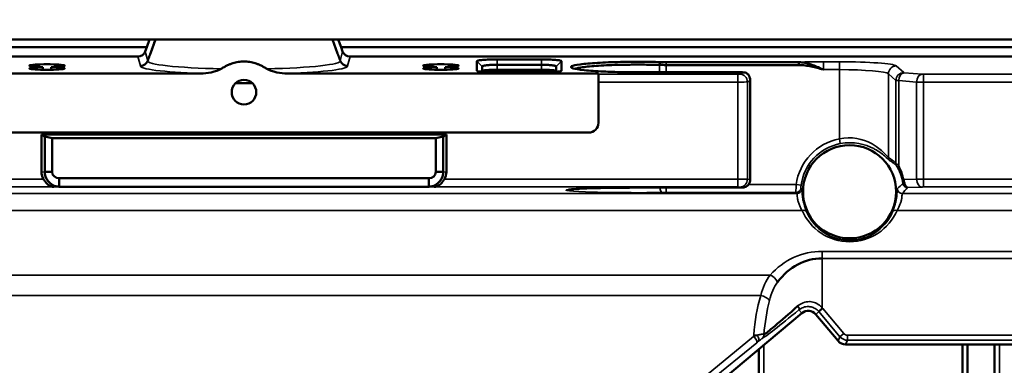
# Model space of a CAD drawing. Header units: millimetres. Extents: x 0 to 4638, y -120 to 1188.
# Tile 131 of 256: x 455 to 555, y 990 to 1025. Entities that reach past the tile are written whole.
import ezdxf

# ---------------------------------------------------------------- set-up
doc = ezdxf.new("R2010")
doc.units = ezdxf.units.MM
doc.header["$LTSCALE"] = 2
for name, color, linetype, lineweight in [('Bemaßung (ISO)', 7, 'Continuous', 25), ('Sichtbar (ISO)', 7, 'Continuous', 50), ('Sichtbar schmal (ISO)', 7, 'Continuous', 35)]:
    doc.layers.add(name, color=color, linetype=linetype, lineweight=lineweight)
doc.styles.add('Notiztext (DIN)', font='isocpeur.ttf')
doc.dimstyles.new('Standard (DIN)', dxfattribs={"dimscale": 2, "dimtxt": 3.5, "dimasz": 2.5, "dimexe": 2, "dimexo": 0.5, "dimgap": 0.5, "dimtad": 1, "dimrnd": 1e-08, "dimtxsty": 'Notiztext (DIN)', "dimcen": 0.09, "dimdle": 10, "dimclrd": 256, "dimclre": 256, "dimclrt": 256, "dimadec": 0, "dimazin": 0, "dimtfac": 1, "dimtmove": 0, "dimatfit": 3, "dimfxl": 1, "dimtolj": 1, "dimtzin": 0, "dimlwd": -1, "dimlwe": -1, "dimarcsym": 0})

# ---------------------------------------------------------------- blocks, each defined once
blk = doc.blocks.new('*D37')
at = {"layer": 'Bemaßung (ISO)', "transparency": 16777216}
for p, q in [((260.895, 939.952), (260.895, 1084.205)), ((694.895, 939.352), (694.895, 1084.205)), ((265.895, 1080.205), (689.895, 1080.205))]:
    blk.add_line(p, q, dxfattribs=at)
for points in [[(265.895, 1081.038), (265.895, 1079.372), (260.895, 1080.205)], [(689.895, 1081.038), (689.895, 1079.372), (694.895, 1080.205)]]:
    blk.add_solid(points, dxfattribs=at)
at = {"layer": 'Defpoints', "color": 0, "transparency": 16777216}
for p in [(694.895, 1080.205), (260.895, 938.952), (694.895, 938.352)]:
    blk.add_point(p, dxfattribs=at)
at = {"layer": 'Bemaßung (ISO)', "transparency": 16777216, "insert": (470.545, 1088.205), "char_height": 7, "attachment_point": 1, "style": 'Notiztext (DIN)'}
blk.add_mtext('\\A1;434', dxfattribs=at)

msp = doc.modelspace()

# ---------------------------------------------------------------- linework, layer by layer
at = {"layer": 'Sichtbar (ISO)'}
for p, q in [((468.3166, 1022.9019), (389.9578, 1022.9019)), ((468.025, 1022.1019), (468.3166, 1022.9019)), ((468.3166, 1022.9019), (468.9086, 1022.9019)), ((468.9086, 1022.9019), (468.3947, 1021.49)), ((486.8808, 1022.9019), (468.9086, 1022.9019)), ((486.8808, 1022.9019), (487.4728, 1022.9019)), ((486.8808, 1022.9019), (487.3947, 1021.49)), ((565.8316, 1022.9019), (487.4728, 1022.9019)), ((487.4728, 1022.9019), (487.7643, 1022.1019)), ((468.025, 1022.1019), (390.1723, 1022.1019)), ((467.8752, 1021.6908), (468.025, 1022.1019)), ((565.6171, 1022.1019), (487.7643, 1022.1019)), ((487.7643, 1022.1019), (487.9141, 1021.6908)), ((391.0362, 1021.1649), (467.1249, 1021.1649)), ((488.6644, 1021.1649), (564.7532, 1021.1649)), ((457.4734, 1020.1024), (457.4734, 1019.8269)), ((458.316, 1019.8269), (458.316, 1020.1024)), ((475.3294, 1019.9258), (475.3294, 1019.9257)), ((480.46, 1019.9257), (480.46, 1019.9258)), ((497.4734, 1020.1024), (497.4734, 1019.8269)), ((498.316, 1019.8269), (498.316, 1020.1024)), ((501.5538, 1019.7252), (501.5538, 1020.709)), ((502.0947, 1020.1698), (502.0947, 1019.6163)), ((503.5947, 1020.8696), (508.0947, 1020.8696)), ((508.0947, 1020.3304), (503.5947, 1020.3304)), ((509.5947, 1019.6163), (509.5947, 1020.1698)), ((510.1356, 1020.709), (510.1356, 1019.7252)), ((520.767, 1020.5957), (534.2524, 1020.5957)), ((534.2524, 1020.3056), (520.767, 1020.3056)), ((534.2524, 1020.5957), (534.2524, 1020.3056)), ((441.8947, 1019.4492), (473.489, 1019.4492)), ((482.3004, 1019.4492), (513.8947, 1019.4492)), ((503.5947, 1019.8273), (508.0947, 1019.8273)), ((508.0947, 1019.5646), (503.5947, 1019.5646)), ((513.8947, 1019.3734), (513.8947, 1019.4492)), ((513.8947, 1019.3734), (513.8947, 1018.5759)), ((528.3037, 1019.5673), (518.3457, 1019.5673)), ((477.0461, 1018.4697), (478.7432, 1018.4697)), ((513.8947, 1014.4518), (513.8947, 1018.5759)), ((529.3037, 1008.6708), (529.3037, 1018.8235)), ((512.8947, 1013.4518), (442.8947, 1013.4518)), ((457.3337, 1013.2526), (457.3337, 1009.4323)), ((457.3337, 1013.2526), (498.4557, 1013.2526)), ((457.661, 1013.0462), (457.3337, 1013.2526)), ((457.661, 1013.0462), (458.411, 1012.8886)), ((457.661, 1009.4521), (457.661, 1013.0462)), ((497.3783, 1012.8886), (498.1283, 1013.0462)), ((498.4557, 1013.2526), (498.1283, 1013.0462)), ((498.1283, 1013.0462), (498.1283, 1009.4521)), ((498.4557, 1009.4323), (498.4557, 1013.2526)), ((497.3783, 1012.8886), (458.411, 1012.8886)), ((458.411, 1012.8886), (458.411, 1009.4521)), ((497.3783, 1009.4521), (497.3783, 1012.8886)), ((458.411, 1009.4521), (457.661, 1009.4521)), ((498.1283, 1009.4521), (497.3783, 1009.4521)), ((459.1303, 1008.8288), (496.6591, 1008.8288)), ((459.1303, 1007.9633), (459.1303, 1008.8288)), ((496.6591, 1007.9633), (459.1303, 1007.9633)), ((496.6591, 1007.9633), (496.6591, 1008.8288)), ((528.3037, 1007.8638), (517.8947, 1007.8638)), ((540.1327, 1002.7056), (538.6566, 1002.7056)), ((534.5457, 995.1309), (525.3527, 987.4171)), ((538.2191, 992.3089), (535.9545, 995.0077)), ((559.3355, 991.9519), (538.9846, 991.9519)), ((550.8546, 955.4702), (550.8546, 991.9519)), ((551.3546, 954.8743), (551.3546, 991.9519)), ((554.1072, 948.7033), (554.1072, 991.9519)), ((530.1822, 991.4695), (530.1822, 980.1067))]:
    msp.add_line(p, q, dxfattribs=at)
for centre, radius in [((477.8947, 1017.5518), 1.25), ((539.3947, 1007.4519), 4.7283)]:
    msp.add_circle(centre, radius, dxfattribs=at)
for centre, radius, start, end in [((512.8947, 1014.4518), 1, 270, 0), ((539.3947, 1007.4519), 4.8034, 261.161211, 278.838789), ((535.1885, 994.3649), 1, 40, 130)]:
    msp.add_arc(centre, radius, start, end, dxfattribs=at)
for centre, major_axis, ratio, start_param, end_param in [((467.1236, 1021.9673), (0.2042, -0.7762), 0.996705, 6.0267383, 7.2457194), ((488.6657, 1021.9673), (-0.2042, -0.7762), 0.996705, 5.3206512, 6.5396323), ((457.8947, 1020.2401), (1.8, 0), 0.0787017, 4.9486403, 10.759323), ((457.8947, 1019.9647), (1.8, 0), 0.0787017, 1.8070476, 7.6177303), ((467.3728, 1021.0214), (0.7573, -0.258), 0.9965613, 5.0397245, 6.2602259), ((488.4165, 1021.0214), (-0.7573, -0.258), 0.9965613, 0.0229594, 1.2434608), ((497.8947, 1020.2401), (1.8, 0), 0.0787017, 4.9486403, 10.759323), ((497.8947, 1019.9647), (1.8, 0), 0.0787017, 1.8070476, 7.6177303), ((520.767, 1020.4395), (-1.996, 0), 0.0670652, 1.2253497, 1.5707793), ((520.6942, 1020.6973), (1.4783, -0.005), 0.0686424, 4.3641967, 4.7618732), ((503.5947, 1019.7092), (1.5, 0), 0.0787017, 1.5707963, 3.1415927), ((508.0947, 1019.7092), (1.5, 0), 0.0787017, 0, 1.5707963), ((528.3449, 1019.5241), (0.6245, -0.0028), 0.0690397, 1.1007066, 1.6370258), ((459.0657, 1009.4585), (1.7297, 0.1046), 0.8656296, 3.0892832, 3.5785156), ((496.7236, 1009.4585), (-1.7297, 0.1046), 0.8656296, 2.7046697, 3.1939021), ((536.6079, 993.6876), (0, 7), 0.8571429, 0, 0.8533702), ((536.6079, 998.3714), (5.9982, 5.4598), 0.0270241, 3.2837417, 4.2640296), ((536.6079, 998.3714), (5.9982, 5.4598), 0.0270241, 3.2836991, 3.2837255), ((538.9852, 992.9525), (-0.4229, -0.907), 0.9992585, 5.847137, 6.7192336)]:
    msp.add_ellipse(centre, major_axis=major_axis, ratio=ratio, start_param=start_param, end_param=end_param, dxfattribs=at)
for points, weights in [([(468.9086, 1022.9019), (468.5245, 1021.8467), (468.1244, 1020.7474)], [1.00000000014, 1.00000000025, 1.00000000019]), ([(475.573, 1019.9204), (477.8947, 1021.3909), (480.2164, 1019.9204)], [1.13679858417, 1.16826475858, 1.13679858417])]:
    msp.add_rational_spline(points, weights, degree=2, dxfattribs=at)
for points, degree in [([(487.3945, 1021.4904), (487.5288, 1021.1215), (487.6649, 1020.7474)], 2), ([(529.2772, 1018.9937), (529.283, 1018.966), (529.2888, 1018.9383), (529.2947, 1018.9107)], 3), ([(458.411, 1009.4521), (458.4013, 1009.1192), (458.7413, 1008.8203), (459.1303, 1008.8288)], 3), ([(496.6591, 1008.8288), (497.0433, 1008.8205), (497.3881, 1009.115), (497.3783, 1009.4521)], 3)]:
    msp.add_open_spline(points, degree=degree, dxfattribs=at)
for points, knots in [([(475.573, 1019.9204), (475.3508, 1019.7796), (474.97, 1019.6493), (474.2131, 1019.491), (473.8462, 1019.4492), (473.4861, 1019.4492)], [-0.23349896, -0.23349896, -0.23349896, -0.23349896, -0.10584884, -0.10584884, 0, 0, 0, 0]), ([(482.303, 1019.4492), (481.9435, 1019.4492), (481.5771, 1019.4909), (480.82, 1019.649), (480.4388, 1019.7794), (480.2164, 1019.9204)], [-0.1443526, -0.1443526, -0.1443526, -0.1443526, -0.0789991, -0.0789991, -0.00000181, -0.00000181, -0.00000181, -0.00000181]), ([(501.5538, 1020.709), (501.5537, 1020.7198), (501.5677, 1020.7305), (501.6225, 1020.7517), (501.6634, 1020.762), (501.8197, 1020.7909), (501.969, 1020.8083), (502.3402, 1020.8373), (502.5615, 1020.849), (502.9278, 1020.8612), (503.058, 1020.8643), (503.3237, 1020.8685), (503.4591, 1020.8696), (503.5947, 1020.8696)], [-0.32125395, -0.32125395, -0.32125395, -0.32125395, -0.27996145, -0.27996145, -0.23869753, -0.23869753, -0.15996189, -0.15996189, -0.08132953, -0.08132953, -0.04065842, -0.04065842, 0, 0, 0, 0]), ([(503.5947, 1020.3304), (503.4838, 1020.3303), (503.3733, 1020.3291), (503.157, 1020.3239), (503.0519, 1020.3199), (502.8851, 1020.3115), (502.8208, 1020.3077), (502.6784, 1020.2974), (502.6029, 1020.2907), (502.465, 1020.2759), (502.403, 1020.2679), (502.3076, 1020.2527), (502.2711, 1020.2458), (502.1919, 1020.2278), (502.1556, 1020.2167), (502.107, 1020.1935), (502.0947, 1020.1816), (502.0947, 1020.1698)], [0, 0, 0, 0, 0.03325807, 0.03325807, 0.06653525, 0.06653525, 0.08873313, 0.08873313, 0.11806593, 0.11806593, 0.14743212, 0.14743212, 0.16969454, 0.16969454, 0.20313082, 0.20313082, 0.2365779, 0.2365779, 0.2365779, 0.2365779]), ([(508.0947, 1020.8696), (508.2317, 1020.8696), (508.3687, 1020.8685), (508.6371, 1020.8642), (508.7686, 1020.861), (509.1356, 1020.8487), (509.3563, 1020.8369), (509.7258, 1020.8077), (509.8742, 1020.7903), (510.0809, 1020.7516), (510.1357, 1020.7303), (510.1356, 1020.709)], [-0.32133819, -0.32133819, -0.32133819, -0.32133819, -0.28015289, -0.28015289, -0.23897683, -0.23897683, -0.16028395, -0.16028395, -0.08154939, -0.08154939, 0, 0, 0, 0]), ([(509.5947, 1020.1698), (509.5947, 1020.1816), (509.5824, 1020.1935), (509.5337, 1020.2167), (509.4975, 1020.2278), (509.4183, 1020.2458), (509.3818, 1020.2527), (509.2864, 1020.2679), (509.2243, 1020.2759), (509.0864, 1020.2907), (509.0109, 1020.2974), (508.8686, 1020.3077), (508.8043, 1020.3115), (508.6375, 1020.3199), (508.5323, 1020.3239), (508.316, 1020.3291), (508.2055, 1020.3303), (508.0947, 1020.3304)], [0, 0, 0, 0, 0.03343323, 0.03343323, 0.06685567, 0.06685567, 0.08910888, 0.08910888, 0.11846291, 0.11846291, 0.14778355, 0.14778355, 0.16997225, 0.16997225, 0.20323565, 0.20323565, 0.23647995, 0.23647995, 0.23647995, 0.23647995]), ([(518.3458, 1019.5671), (517.6607, 1019.5637), (516.9738, 1019.5683), (515.6378, 1019.5936), (514.9988, 1019.6142), (513.6503, 1019.6776), (512.9869, 1019.7247), (511.9252, 1019.8364), (511.538, 1019.9), (511.0962, 1020.0353), (511.0462, 1020.1056), (511.2925, 1020.2438), (511.5863, 1020.3104), (512.483, 1020.4309), (513.0762, 1020.4836), (514.4846, 1020.5679), (515.2854, 1020.5989), (516.8054, 1020.6309), (517.492, 1020.6368), (518.863, 1020.6323), (519.5441, 1020.6219), (520.1895, 1020.6036)], [-2.4122716, -2.4122716, -2.4122716, -2.4122716, -2.2078719, -2.2078719, -2.0031825, -2.0031825, -1.7382155, -1.7382155, -1.472333, -1.472333, -1.2064937, -1.2064937, -0.9409514, -0.9409514, -0.6755104, -0.6755104, -0.4116759, -0.4116759, -0.2058814, -0.2058814, 0, 0, 0, 0]), ([(520.0911, 1020.3135), (519.6019, 1020.3273), (519.0933, 1020.3379), (518.0757, 1020.3473), (517.571, 1020.3464), (516.2363, 1020.3315), (515.4296, 1020.3098), (514.331, 1020.2589), (513.9864, 1020.2389), (513.3463, 1020.1939), (513.053, 1020.1689), (512.5298, 1020.1142), (512.3013, 1020.0851), (512.0127, 1020.0387), (511.9256, 1020.0228), (511.707, 1019.9772), (511.5979, 1019.9469), (511.5221, 1019.9159)], [0, 0, 0, 0, 0.1559928, 0.1559928, 0.3069404, 0.3069404, 0.5596577, 0.5596577, 0.6857799, 0.6857799, 0.8127779, 0.8127779, 0.9397139, 0.9397139, 1.0032568, 1.0032568, 1.1189888, 1.1189888, 1.1189888, 1.1189888]), ([(534.2524, 1020.5957), (534.4374, 1020.5924), (534.6407, 1020.5718), (534.8578, 1020.5291), (534.9664, 1020.5077), (535.0783, 1020.481), (535.1934, 1020.4491), (535.3084, 1020.4173), (535.4749, 1020.3634), (535.5474, 1020.3382), (535.8375, 1020.2378), (536.2339, 1020.0694), (536.7342, 1019.8351)], [0, 0, 0, 0, 0.25, 0.25, 0.25, 0.375, 0.375, 0.375, 0.5, 0.5, 0.5, 1, 1, 1, 1]), ([(536.7342, 1019.8351), (536.2313, 1019.978), (535.9622, 1020.055), (535.5076, 1020.1517), (535.2803, 1020.2), (535.1061, 1020.2321), (534.8838, 1020.2612), (534.6615, 1020.2903), (534.451, 1020.3051), (534.2524, 1020.3056)], [0, 0, 0, 0, 0.5, 0.5, 0.5, 0.75, 0.75, 0.75, 1, 1, 1, 1]), ([(503.5947, 1019.5646), (503.4576, 1019.5646), (503.3207, 1019.5657), (503.0522, 1019.57), (502.9207, 1019.5732), (502.5537, 1019.5855), (502.333, 1019.5973), (501.9635, 1019.6265), (501.8151, 1019.6439), (501.6084, 1019.6826), (501.5536, 1019.7039), (501.5538, 1019.7252)], [-0.32134145, -0.32134145, -0.32134145, -0.32134145, -0.28015281, -0.28015281, -0.23897353, -0.23897353, -0.16027922, -0.16027922, -0.08154368, -0.08154368, 0, 0, 0, 0]), ([(510.1356, 1019.7252), (510.1356, 1019.7144), (510.1217, 1019.7036), (510.0669, 1019.6825), (510.026, 1019.6722), (509.8697, 1019.6433), (509.7203, 1019.6259), (509.3492, 1019.5969), (509.1278, 1019.5852), (508.7616, 1019.573), (508.6314, 1019.5699), (508.3657, 1019.5657), (508.2302, 1019.5646), (508.0947, 1019.5646)], [-0.32125397, -0.32125397, -0.32125397, -0.32125397, -0.27996145, -0.27996145, -0.23869751, -0.23869751, -0.15996186, -0.15996186, -0.08132949, -0.08132949, -0.0406584, -0.0406584, 0, 0, 0, 0]), ([(529.2885, 1018.7069), (529.3028, 1018.825), (529.2941, 1018.9082), (529.2791, 1018.9844), (529.2623, 1019.0692), (529.2372, 1019.1488), (529.1765, 1019.2452), (529.1222, 1019.3315), (529.0499, 1019.405), (528.9644, 1019.4591), (528.8686, 1019.5197), (528.7532, 1019.5575), (528.6279, 1019.5612)], [0, 0, 0, 0, 0.2364943, 0.2364943, 0.2364943, 0.5, 0.5, 0.5, 0.7358845, 0.7358845, 0.7358845, 1, 1, 1, 1]), ([(529.2942, 1018.9107), (529.2958, 1018.9045), (529.297, 1018.8989), (529.2979, 1018.894), (529.3047, 1018.8537), (529.3103, 1018.7913), (529.2885, 1018.7069)], [0.71955553, 0.71955553, 0.71955553, 0.71955553, 0.75, 0.75, 0.75, 1, 1, 1, 1]), ([(459.1303, 1007.9633), (458.6507, 1007.9624), (458.2468, 1008.2184), (458.0029, 1008.5171), (457.759, 1008.8158), (457.6595, 1009.1628), (457.661, 1009.4521)], [0, 0, 0, 0, 0.5, 0.5, 0.5, 1, 1, 1, 1]), ([(498.1283, 1009.4521), (498.1299, 1009.1628), (498.0303, 1008.8158), (497.7865, 1008.5171), (497.5426, 1008.2184), (497.1387, 1007.9624), (496.6591, 1007.9633)], [0, 0, 0, 0, 0.5, 0.5, 0.5, 1, 1, 1, 1]), ([(457.5368, 1008.7301), (457.5975, 1008.6325), (457.666, 1008.5319), (457.819, 1008.3412), (457.9047, 1008.253), (458.0775, 1008.1087), (458.1791, 1008.0438), (458.3863, 1007.9565), (458.4921, 1007.934), (458.5897, 1007.9306)], [0.49405595, 0.49405595, 0.49405595, 0.49405595, 0.52813415, 0.52813415, 0.56547078, 0.56547078, 0.60680419, 0.60680419, 0.6481376, 0.6481376, 0.6481376, 0.6481376]), ([(497.1996, 1007.9306), (497.2972, 1007.934), (497.4031, 1007.9565), (497.6103, 1008.0438), (497.7119, 1008.1087), (497.8846, 1008.253), (497.9703, 1008.3412), (498.1234, 1008.5319), (498.1919, 1008.6325), (498.2525, 1008.7301)], [0, 0, 0, 0, 0.04133341, 0.04133341, 0.08266682, 0.08266682, 0.12000345, 0.12000345, 0.15408165, 0.15408165, 0.15408165, 0.15408165]), ([(529.3034, 1008.6708), (529.3034, 1008.5845), (529.289, 1008.4971), (529.2343, 1008.3347), (529.1937, 1008.2576), (529.0915, 1008.1218), (529.0287, 1008.0613), (528.889, 1007.9645), (528.8102, 1007.9269), (528.6908, 1007.8916), (528.6511, 1007.8831), (528.5721, 1007.8716), (528.5368, 1007.8692), (528.4748, 1007.8663), (528.4448, 1007.8654), (528.3952, 1007.8644), (528.3779, 1007.8642), (528.3417, 1007.8639), (528.3227, 1007.8638), (528.3037, 1007.8638)], [0, 0, 0, 0, 0.0258955, 0.0258955, 0.05139302, 0.05139302, 0.07690328, 0.07690328, 0.10240133, 0.10240133, 0.11446513, 0.11446513, 0.1277888, 0.1277888, 0.13867826, 0.13867826, 0.14411058, 0.14411058, 0.14979098, 0.14979098, 0.14979098, 0.14979098]), ([(544.8907, 1008.6825), (544.8962, 1008.6225), (544.9046, 1008.5617), (544.9155, 1008.5027), (544.9265, 1008.4435), (544.9403, 1008.3853), (544.9561, 1008.3308), (544.9709, 1008.28), (544.9876, 1008.2317), (545.0057, 1008.1876), (545.0316, 1008.1246), (545.0609, 1008.0689), (545.0914, 1008.0239), (545.1319, 1007.9642), (545.1759, 1007.9213), (545.2192, 1007.8981), (545.242, 1007.8859), (545.2648, 1007.8789), (545.2872, 1007.8771)], [0, 0, 0, 0, 0.1425599, 0.1425599, 0.1425599, 0.2858768, 0.2858768, 0.2858768, 0.4192117, 0.4192117, 0.4192117, 0.6110055, 0.6110055, 0.6110055, 0.8670295, 0.8670295, 0.8670295, 1, 1, 1, 1]), ([(517.8947, 1007.8638), (517.1497, 1007.8638), (516.3964, 1007.8595), (514.9494, 1007.8432), (514.2403, 1007.8307), (512.9654, 1007.7985), (512.3883, 1007.778), (511.5204, 1007.734), (511.1955, 1007.7094), (510.9279, 1007.6784), (510.8695, 1007.6682), (510.8619, 1007.6666), (510.8617, 1007.6665), (510.8617, 1007.6665)], [0, 0, 0, 0, 0.2234999, 0.2234999, 0.4563317, 0.4563317, 0.6968966, 0.6968966, 0.922431, 0.922431, 1.0208503, 1.0208503, 1.0266995, 1.0266995, 1.0266995, 1.0266995])]:
    msp.add_open_spline(points, degree=3, knots=knots, dxfattribs=at)
at = {"layer": 'Sichtbar schmal (ISO)'}
for p, q in [((467.3725, 1020.2239), (467.1249, 1021.1649)), ((467.8752, 1021.6908), (468.1238, 1020.7458)), ((487.6655, 1020.7458), (487.9141, 1021.6908)), ((488.6644, 1021.1649), (488.4169, 1020.2239)), ((502.0947, 1020.1698), (501.5538, 1020.709)), ((503.5947, 1020.8696), (503.5947, 1020.3304)), ((503.5947, 1020.3304), (503.5947, 1019.8273)), ((508.0947, 1020.8696), (508.0947, 1020.3304)), ((508.0947, 1019.8273), (508.0947, 1020.3304)), ((510.1356, 1020.709), (509.5947, 1020.1698)), ((520.1895, 1020.6036), (520.0911, 1020.3135)), ((520.0911, 1019.5673), (520.0911, 1020.3135)), ((520.767, 1020.5957), (520.767, 1020.3056)), ((520.767, 1020.3056), (520.767, 1019.5673)), ((536.7342, 1020.6326), (538.3554, 1020.6326)), ((536.7342, 1019.8351), (536.7342, 1020.6326)), ((538.3554, 1019.8351), (538.3554, 1020.6326)), ((544.8958, 1019.53), (544.1333, 1020.2159)), ((501.579, 1019.7001), (501.5538, 1019.7252)), ((510.1356, 1019.7252), (510.1103, 1019.7001)), ((513.8947, 1019.3734), (528.0392, 1019.3734)), ((528.0392, 1018.5759), (528.0392, 1019.3734)), ((528.2362, 1019.3864), (528.6279, 1019.5612)), ((538.3554, 1019.8351), (536.7342, 1019.8351)), ((538.3554, 1019.8351), (538.3554, 1012.8218)), ((543.3364, 1010.9379), (543.3364, 1019.4184)), ((543.3364, 1019.4184), (544.0989, 1018.7325)), ((546.7614, 1019.378), (544.9536, 1019.5203)), ((546.9028, 1019.3734), (565.0677, 1019.3734)), ((546.9028, 1018.5759), (546.9028, 1019.3734)), ((528.0392, 1018.5759), (513.8947, 1018.5759)), ((528.0392, 1008.7301), (528.0392, 1018.5759)), ((529.2885, 1018.7069), (529.0241, 1018.5889)), ((529.0241, 1018.5889), (529.0241, 1008.7244)), ((529.2885, 1008.672), (529.2885, 1018.7069)), ((544.0989, 1010.3379), (544.0989, 1018.7325)), ((544.3879, 1018.7227), (544.3879, 1010.085)), ((544.3879, 1018.7227), (546.1957, 1018.5805)), ((546.1957, 1008.7281), (546.1957, 1018.5805)), ((565.0677, 1018.5759), (546.9028, 1018.5759)), ((546.9028, 1018.5759), (546.9028, 1008.7301)), ((538.3554, 1012.8218), (538.4504, 1012.3312)), ((457.3337, 1009.4323), (457.661, 1009.4521)), ((498.1283, 1009.4521), (498.4557, 1009.4323)), ((427.7501, 1008.7301), (457.5368, 1008.7301)), ((458.5897, 1007.9306), (427.7501, 1007.9306)), ((458.5897, 1007.9306), (459.1303, 1007.9633)), ((497.1996, 1007.9306), (496.6591, 1007.9633)), ((528.0392, 1007.9306), (497.1996, 1007.9306)), ((498.2525, 1008.7301), (528.0392, 1008.7301)), ((528.0392, 1008.7301), (528.0392, 1007.9306)), ((528.5007, 1007.8725), (528.2362, 1007.9249)), ((529.0241, 1008.7244), (529.2885, 1008.672)), ((529.1284, 1008.1714), (533.9727, 1008.1714)), ((533.9727, 1008.1714), (534.468, 1008.1057)), ((544.8907, 1008.6825), (546.1957, 1008.7281)), ((546.7614, 1007.9286), (545.2872, 1007.8771)), ((546.9028, 1008.7301), (586.1361, 1008.7301)), ((546.9028, 1007.9306), (546.9028, 1008.7301)), ((586.1361, 1007.9306), (546.9028, 1007.9306)), ((421.7396, 1007.2666), (534.0497, 1007.2666)), ((517.8947, 1007.8643), (528.3037, 1007.8643)), ((517.8947, 1007.8638), (517.8947, 1007.8643)), ((520.767, 1007.8638), (520.767, 1007.3719)), ((533.9514, 1007.3719), (520.767, 1007.3719)), ((528.3037, 1007.8638), (528.3037, 1007.8643)), ((544.7396, 1007.2666), (585.6266, 1007.2666)), ((534.5728, 1005.5601), (421.2165, 1005.5601)), ((586.2266, 1005.5601), (544.2165, 1005.5601)), ((536.6079, 1001.3947), (585.7293, 1001.3947)), ((536.6079, 1000.6876), (536.6079, 1001.3947)), ((585.4843, 1000.6876), (536.6079, 1000.6876)), ((536.6079, 995.6724), (536.6079, 1000.6876)), ((424.456, 998.9968), (531.3333, 998.9968)), ((530.9701, 998.4558), (530.9701, 998.4558)), ((530.3677, 996.9258), (425.4216, 996.9258)), ((534.5457, 995.1309), (534.2563, 995.4758)), ((536.284, 995.2841), (535.9545, 995.0077)), ((536.6079, 995.6724), (536.2403, 995.3338)), ((536.6668, 995.6053), (536.284, 995.2841)), ((538.4196, 992.739), (536.284, 995.2841)), ((536.6668, 995.6053), (538.8024, 993.0602)), ((529.6498, 992.7675), (529.6613, 992.9279)), ((538.8024, 993.0602), (538.4196, 992.739)), ((524.8246, 988.8225), (529.6498, 992.7675)), ((529.971, 992.1347), (525.1458, 988.1897)), ((538.2191, 992.3089), (538.4196, 992.739)), ((539.1852, 992.382), (538.9846, 991.9519)), ((539.1852, 992.8817), (562.6313, 992.8817)), ((539.1852, 992.382), (539.1852, 992.8817)), ((562.7393, 992.382), (539.1852, 992.382)), ((554.6072, 947.4962), (554.6072, 991.9519)), ((530.6822, 991.889), (530.6822, 979.5109))]:
    msp.add_line(p, q, dxfattribs=at)
for centre, radius, start, end in [((539.3947, 1007.4519), 5.4695, 100.953342, 172.440626), ((539.3947, 1007.4519), 4.9698, 100.953342, 172.440626), ((536.6079, 994.3947), 7, 90, 138.89451), ((535.1885, 994.3649), 1.4301, 40, 42.650143), ((535.1885, 994.3649), 1.9298, 40, 42.650143)]:
    msp.add_arc(centre, radius, start, end, dxfattribs=at)
for centre, major_axis, ratio, start_param, end_param in [((477.8947, 1020.2016), (-10.5257, 0), 0.078734, 6.2563662, 7.4216514), ((477.8947, 1020.2016), (-10.5257, 0), 0.078734, 2.0031266, 3.1684117), ((536.7342, 1020.0974), (6.8, 0), 0.0787017, 1.5707963, 1.9444004), ((538.3554, 1020.1761), (5.8, 0), 0.0787017, 0.0872665, 1.5707963), ((544.1333, 1019.4184), (-0.535, -0.5948), 0.993147, 3.8775875, 5.4415456), ((528.0392, 1019.3891), (-0.2, 0), 0.0787017, 1.5707963, 2.9670597), ((528.2362, 1018.5889), (0.3261, -0.7305), 0.9818631, 1.1577613, 2.7149329), ((538.3554, 1019.3786), (-5, 0), 0.091294, 3.2288591, 4.712389), ((544.8958, 1018.7325), (-0.535, -0.5948), 0.993147, 3.8775875, 5.4415456), ((544.9536, 1018.7227), (0.0628, 0.7975), 0.7060144, 0.1110149, 1.6263038), ((545.0951, 1019.5314), (0.2, 0), 0.0787017, 3.2288591, 3.9269908), ((546.7614, 1018.5805), (0.0628, 0.7975), 0.7060144, 0.1110149, 1.6263038), ((546.9028, 1019.3891), (0.2, 0), 0.0787017, 3.9269908, 4.712389), ((528.0392, 1018.5916), (1, 0), 0.0157403, 4.712389, 6.1086524), ((545.0951, 1018.7339), (-1, 0), 0.0157403, 0.0872665, 0.7853982), ((546.9028, 1018.5916), (-1, 0), 0.0157403, 0.7853982, 1.5707963), ((543.8345, 1010.9379), (-0.2657, -0.4236), 0.9947093, 5.2702305, 5.936564), ((540.7353, 1007.4519), (4.6067, 0), 0.9168873, 0.7522518, 0.9708045), ((544.597, 1010.3379), (-0.3499, -0.3571), 0.9925823, 5.4838516, 5.9920263), ((544.7415, 1010.085), (-0.445, -0.228), 0.4149206, 5.3930419, 6.2448188), ((539.243, 1007.4519), (5.7804, 0), 0.9993901, 0.2146769, 0.4732795), ((528.0392, 1008.7232), (1, 0), 0.0069842, 0.1745329, 1.5707963), ((528.0392, 1007.9236), (-0.2, 0), 0.0349208, 3.3161256, 4.712389), ((528.2362, 1008.7244), (-0.1554, -0.7848), 0.9842259, 0.198568, 1.763304), ((528.5007, 1008.672), (-0.1554, -0.7848), 0.9842259, 0.198568, 1.763304), ((528.3037, 1008.6708), (1, 0), 0.0069842, 0.0043806, 0.1745329), ((544.0711, 1026.114), (-5.032, -20.4893), 0.4018624, 0.5661525, 0.6235011), ((545.2442, 1008.6825), (-0.4885, -0.1066), 0.2084724, 5.4750616, 6.2474942), ((545.2872, 1008.3768), (-0.38, 0.325), 0.9989459, 0.8637672, 2.2778254), ((546.9028, 1008.7232), (-1, 0), 0.0069842, 4.712389, 5.4977871), ((546.7614, 1008.7281), (0.0279, -0.7995), 0.7068913, 4.6877088, 6.233825), ((546.9028, 1007.9236), (0.2, 0), 0.0349208, 1.5707963, 2.3561945), ((517.8947, 1007.6094), (-7.3, 0), 0.0349208, 4.712389, 8.1986828), ((520.3615, 1008.1689), (0.01, -0.7999), 0.3378919, 5.0995351, 6.2460964), ((520.767, 1007.33), (1.2, 0), 0.0349208, 1.5707963, 1.9154975), ((528.3037, 1007.8713), (-0.2, 0), 0.0349208, 1.5707963, 3.3161256), ((533.9514, 1007.8716), (-0.3669, -0.3397), 0.9988695, 0.8244399, 2.3171528), ((5612.4766, 1013.0983), (-5081.1753, 0), 0.0348995, 0.0322981, 0.032892), ((534.0497, 1007.7663), (-0.3638, -0.343), 0.9988502, 0.8153558, 2.3262369), ((5806.1034, 2140.3564), (-5274.397, -1127.8375), 0.0380443, 0.0251286, 0.025688), ((544.7396, 1007.7663), (-0.3638, 0.343), 0.9988502, 0.8153558, 2.3262369), ((544.8344, 1023.8622), (5.5, 19.0935), 0.3809987, 3.7785701, 3.8386307), ((534.5728, 1005.2066), (0.4598, 0.1964), 0.6769071, 0.0474312, 1.2893456), ((539.3947, 1007.6222), (0, -5.247), 0.9993901, 5.1162808, 7.4500898), ((544.2165, 1005.2066), (-0.4598, 0.1964), 0.6769071, 4.9938397, 6.2357541), ((531.3333, 998.2897), (-0.7535, 0.6574), 0.6017877, 4.1086033, 5.1958943), ((536.6079, 991.4319), (0, 12.1244), 0.5773503, 1.1005302, 1.4470922), ((530.3677, 996.4258), (-0.9595, 0.2816), 0.4845943, 3.6861154, 4.8536544), ((536.6079, 990.9319), (0, 12.1244), 0.4948717, 1.1005302, 1.4040964), ((536.929, 997.9886), (6.4984, 5.4594), 0.0267374, 3.2858336, 4.2661641), ((533.9351, 995.8586), (0.3167, -0.3869), 0.3295675, 0.0369731, 1.3073055), ((529.6613, 992.4279), (-0.9974, 0.0716), 0.4990365, 4.4223872, 4.7481981), ((530.198, 992.9437), (0.247, -0.4347), 0.9817842, 0.1847312, 1.0619636), ((539.1855, 993.382), (-0.2115, -0.4535), 0.9992585, 5.847137, 6.7192336), ((529.7186, 992.6163), (0.8355, 0.329), 0.1847592, 1.1798367, 1.580387), ((529.6498, 992.5175), (0.3165, -0.3871), 0.3432383, 0.0371654, 1.9682725), ((530.0195, 992.1604), (0.3915, 0.3186), 0.0213006, 1.2346205, 1.6777006), ((529.8211, 992.6562), (0.3127, -0.3902), 0.5414328, 0.0415222, 1.7278581), ((539.1855, 993.382), (-0.4226, -0.9063), 0.9999997, 5.847137, 6.7192336)]:
    msp.add_ellipse(centre, major_axis=major_axis, ratio=ratio, start_param=start_param, end_param=end_param, dxfattribs=at)
for points, knots in [([(468.1244, 1020.7474), (468.0598, 1020.5587), (468.784, 1020.3705), (470.1186, 1020.2223), (471.4531, 1020.0741), (473.428, 1019.9647), (475.573, 1019.9204)], [0, 0, 0, 0, 0.5, 0.5, 0.5, 1, 1, 1, 1]), ([(480.2164, 1019.9204), (482.3913, 1019.9654), (484.3222, 1020.0723), (485.6753, 1020.2228), (487.0284, 1020.3733), (487.7296, 1020.5585), (487.6649, 1020.7474)], [0, 0, 0, 0, 0.5, 0.5, 0.5, 1, 1, 1, 1]), ([(538.3554, 1012.8218), (539.5558, 1013.0773), (540.7588, 1012.7974), (541.614, 1012.3449), (541.6719, 1012.3143), (541.7284, 1012.2829), (541.7833, 1012.2508), (542.6495, 1011.7445), (543.2223, 1011.0166), (543.3364, 1010.9379)], [0, 0, 0, 0, 0.4682874, 0.4682874, 0.4682874, 0.5, 0.5, 0.5, 1, 1, 1, 1]), ([(543.4415, 1010.6293), (543.3837, 1010.6632), (543.2066, 1010.8555), (542.9329, 1011.0922), (542.6817, 1011.3094), (542.3509, 1011.5599), (541.9399, 1011.7838), (541.9172, 1011.7962), (541.8942, 1011.8085), (541.8709, 1011.8207), (541.0157, 1012.2701), (539.748, 1012.5823), (538.4504, 1012.3312)], [0, 0, 0, 0, 0.2607272, 0.2607272, 0.2607272, 0.5, 0.5, 0.5, 0.5132405, 0.5132405, 0.5132405, 1, 1, 1, 1]), ([(544.16, 1010.0955), (544.1326, 1010.121), (544.1052, 1010.1458), (544.0778, 1010.17), (543.9683, 1010.2665), (543.8588, 1010.3524), (543.7495, 1010.4302), (543.6467, 1010.5033), (543.544, 1010.5693), (543.4415, 1010.6293)], [0, 0, 0, 0, 0.1141372, 0.1141372, 0.1141372, 0.5707089, 0.5707089, 0.5707089, 1, 1, 1, 1]), ([(544.0989, 1010.3379), (544.1041, 1010.3354), (544.1147, 1010.3279), (544.1301, 1010.316), (544.148, 1010.302), (544.1726, 1010.2818), (544.2017, 1010.2566), (544.2427, 1010.2213), (544.2936, 1010.1754), (544.3485, 1010.123), (544.3614, 1010.1108), (544.3745, 1010.0981), (544.3879, 1010.085)], [0, 0, 0, 0, 0.2383806, 0.2383806, 0.2383806, 0.5167726, 0.5167726, 0.5167726, 0.9085527, 0.9085527, 0.9085527, 1, 1, 1, 1]), ([(544.2932, 1009.8642), (544.2473, 1009.9535), (544.1993, 1010.0373), (544.1742, 1010.0759), (544.1674, 1010.0864), (544.1625, 1010.0932), (544.16, 1010.0955)], [0, 0, 0, 0, 0.7862468, 0.7862468, 0.7862468, 1, 1, 1, 1]), ([(544.7552, 1008.5796), (544.6853, 1008.8993), (544.5862, 1009.2071), (544.4662, 1009.4931), (544.4127, 1009.6204), (544.3548, 1009.7445), (544.2932, 1009.8642)], [0, 0, 0, 0, 0.6919615, 0.6919615, 0.6919615, 1, 1, 1, 1]), ([(533.9514, 1007.3719), (533.9503, 1007.375), (533.9497, 1007.3935), (533.9496, 1007.4258), (533.9494, 1007.4581), (533.9499, 1007.5052), (533.9509, 1007.5631), (533.952, 1007.6209), (533.9538, 1007.6911), (533.9562, 1007.7679), (533.9586, 1007.8445), (533.9617, 1007.9298), (533.9655, 1008.0169), (533.9677, 1008.0677), (533.9701, 1008.1197), (533.9727, 1008.1714)], [0, 0, 0, 0, 0.2188762, 0.2188762, 0.2188762, 0.4377823, 0.4377823, 0.4377823, 0.6561307, 0.6561307, 0.6561307, 0.8740511, 0.8740511, 0.8740511, 1, 1, 1, 1]), ([(534.468, 1008.1057), (534.4657, 1008.088), (534.4635, 1008.0703), (534.4615, 1008.053), (534.4581, 1008.0231), (534.4553, 1007.994), (534.4532, 1007.9682), (534.451, 1007.9416), (534.4495, 1007.9178), (534.4486, 1007.8984), (534.4477, 1007.8783), (534.4474, 1007.8625), (534.4476, 1007.8516), (534.4478, 1007.8405), (534.4485, 1007.8342), (534.4496, 1007.8332)], [0, 0, 0, 0, 0.1206121, 0.1206121, 0.1206121, 0.331554, 0.331554, 0.331554, 0.5483074, 0.5483074, 0.5483074, 0.771966, 0.771966, 0.771966, 1, 1, 1, 1]), ([(544.7935, 1008.2993), (544.7944, 1008.3002), (544.795, 1008.3029), (544.7954, 1008.3074), (544.796, 1008.3156), (544.7957, 1008.3299), (544.7936, 1008.3523), (544.7922, 1008.3671), (544.7901, 1008.3859), (544.7868, 1008.4088), (544.7848, 1008.4232), (544.7822, 1008.4397), (544.7791, 1008.458), (544.7729, 1008.4947), (544.764, 1008.5395), (544.7552, 1008.5796)], [0, 0, 0, 0, 0.1603355, 0.1603355, 0.1603355, 0.4491146, 0.4491146, 0.4491146, 0.6410402, 0.6410402, 0.6410402, 0.7606255, 0.7606255, 0.7606255, 1, 1, 1, 1]), ([(534.5728, 1005.5601), (534.5195, 1005.6434), (534.4633, 1005.7424), (534.4097, 1005.849), (534.3565, 1005.9548), (534.3042, 1006.0711), (534.2583, 1006.1901), (534.2145, 1006.3039), (534.1752, 1006.4237), (534.1471, 1006.5386), (534.1409, 1006.5643), (534.135, 1006.5899), (534.1297, 1006.6154), (534.113, 1006.6952), (534.1004, 1006.7714), (534.0914, 1006.8408), (534.0799, 1006.9296), (534.0737, 1007.0092), (534.0695, 1007.0737), (534.0654, 1007.1386), (534.063, 1007.1902), (534.0597, 1007.2233), (534.0572, 1007.2486), (534.054, 1007.2637), (534.0497, 1007.2666)], [0, 0, 0, 0, 0.161568, 0.161568, 0.161568, 0.3220181, 0.3220181, 0.3220181, 0.4752751, 0.4752751, 0.4752751, 0.5095578, 0.5095578, 0.5095578, 0.6171525, 0.6171525, 0.6171525, 0.7548497, 0.7548497, 0.7548497, 0.8936399, 0.8936399, 0.8936399, 1, 1, 1, 1]), ([(534.5486, 1007.737), (534.5635, 1007.7226), (534.5583, 1007.5078), (534.5899, 1007.158), (534.5984, 1007.0651), (534.6097, 1006.9616), (534.6251, 1006.8516), (534.6299, 1006.8172), (534.6353, 1006.7824), (534.6411, 1006.7474), (534.6665, 1006.594), (534.7022, 1006.4301), (534.7424, 1006.2738), (534.8261, 1005.9478), (534.933, 1005.637), (535.0258, 1005.4175)], [0, 0, 0, 0, 0.4047071, 0.4047071, 0.4047071, 0.5121827, 0.5121827, 0.5121827, 0.5457869, 0.5457869, 0.5457869, 0.6930157, 0.6930157, 0.6930157, 1, 1, 1, 1]), ([(543.7635, 1005.4175), (543.8498, 1005.6213), (543.9478, 1005.9035), (544.0283, 1006.2035), (544.0667, 1006.3461), (544.1018, 1006.4961), (544.1291, 1006.64), (544.1428, 1006.7121), (544.1547, 1006.7836), (544.1645, 1006.8531), (544.1745, 1006.925), (544.1828, 1006.9938), (544.1896, 1007.0584), (544.2036, 1007.1905), (544.2119, 1007.3083), (544.2175, 1007.4049), (544.229, 1007.6061), (544.2298, 1007.7265), (544.2408, 1007.737)], [0, 0, 0, 0, 0.2845295, 0.2845295, 0.2845295, 0.4198403, 0.4198403, 0.4198403, 0.4876466, 0.4876466, 0.4876466, 0.5577745, 0.5577745, 0.5577745, 0.7011435, 0.7011435, 0.7011435, 1, 1, 1, 1]), ([(544.7396, 1007.2666), (544.7341, 1007.2627), (544.7304, 1007.2378), (544.7274, 1007.196), (544.7243, 1007.1542), (544.7217, 1007.0946), (544.7163, 1007.0225), (544.7109, 1006.9501), (544.7024, 1006.8629), (544.6876, 1006.7675), (544.6802, 1006.7194), (544.6711, 1006.6688), (544.6602, 1006.6164), (544.6494, 1006.5648), (544.6363, 1006.5122), (544.6214, 1006.4595), (544.5911, 1006.3522), (544.5524, 1006.2425), (544.5105, 1006.1385), (544.4665, 1006.0294), (544.4177, 1005.9235), (544.3681, 1005.8265), (544.3181, 1005.7286), (544.2661, 1005.6376), (544.2165, 1005.5601)], [0, 0, 0, 0, 0.1399394, 0.1399394, 0.1399394, 0.2798627, 0.2798627, 0.2798627, 0.4200391, 0.4200391, 0.4200391, 0.4905985, 0.4905985, 0.4905985, 0.5600478, 0.5600478, 0.5600478, 0.7016447, 0.7016447, 0.7016447, 0.8500479, 0.8500479, 0.8500479, 1, 1, 1, 1]), ([(535.0258, 1005.4175), (535.3267, 1004.7066), (535.8106, 1004.028), (536.5404, 1003.4768), (536.615, 1003.4204), (536.6926, 1003.3653), (536.773, 1003.312), (537.4785, 1002.844), (538.4158, 1002.5214), (539.3946, 1002.5214), (540.3712, 1002.5214), (541.3127, 1002.8453), (542.0163, 1003.312), (542.0982, 1003.3663), (542.177, 1003.4223), (542.2527, 1003.4796), (542.9795, 1004.0297), (543.4628, 1004.7069), (543.7635, 1005.4175)], [0, 0, 0, 0, 0.25, 0.25, 0.25, 0.2755858, 0.2755858, 0.2755858, 0.5, 0.5, 0.5, 0.7239434, 0.7239434, 0.7239434, 0.75, 0.75, 0.75, 1, 1, 1, 1]), ([(534.1407, 995.8586), (534.3008, 996.0006), (534.4888, 996.1155), (534.6902, 996.1913), (534.889, 996.2663), (535.1077, 996.3051), (535.3252, 996.2997), (535.3438, 996.2992), (535.3626, 996.2985), (535.3813, 996.2974), (535.5697, 996.2863), (535.7597, 996.2412), (535.9356, 996.1671), (536.1203, 996.0893), (536.2951, 995.9773), (536.4448, 995.841), (536.5023, 995.7887), (536.5571, 995.7321), (536.6079, 995.6724)], [0, 0, 0, 0, 0.2404758, 0.2404758, 0.2404758, 0.4780022, 0.4780022, 0.4780022, 0.4983761, 0.4983761, 0.4983761, 0.7028516, 0.7028516, 0.7028516, 0.9175627, 0.9175627, 0.9175627, 1, 1, 1, 1]), ([(536.2403, 995.3338), (536.1993, 995.3783), (536.1554, 995.4202), (536.1095, 995.4588), (535.9876, 995.5612), (535.847, 995.6437), (535.7008, 995.7008), (535.5578, 995.7566), (535.4055, 995.7897), (535.2557, 995.7982), (535.2406, 995.7991), (535.2256, 995.7997), (535.2106, 995.8001), (535.0345, 995.8046), (534.8596, 995.7763), (534.6998, 995.7214), (534.5382, 995.6659), (534.3871, 995.5819), (534.2563, 995.4758)], [0, 0, 0, 0, 0.0786144, 0.0786144, 0.0786144, 0.2876735, 0.2876735, 0.2876735, 0.492107, 0.492107, 0.492107, 0.5127332, 0.5127332, 0.5127332, 0.7550322, 0.7550322, 0.7550322, 1, 1, 1, 1]), ([(529.9808, 992.8844), (530.0266, 992.8984), (530.0714, 992.9111), (530.1143, 992.9224), (530.2367, 992.9544), (530.349, 992.9756), (530.441, 992.9839), (530.5294, 992.9919), (530.6019, 992.9881), (530.648, 992.9711), (530.6666, 992.9642), (530.6813, 992.9551), (530.691, 992.9437)], [0, 0, 0, 0, 0.1296574, 0.1296574, 0.1296574, 0.5001578, 0.5001578, 0.5001578, 0.856323, 0.856323, 0.856323, 1, 1, 1, 1]), ([(530.5192, 992.5609), (530.5132, 992.5576), (530.5052, 992.5524), (530.4954, 992.5457), (530.4694, 992.528), (530.4305, 992.4991), (530.3849, 992.4642), (530.3173, 992.4125), (530.2332, 992.3463), (530.1423, 992.2734)], [0, 0, 0, 0, 0.1319602, 0.1319602, 0.1319602, 0.4815336, 0.4815336, 0.4815336, 1, 1, 1, 1])]:
    msp.add_open_spline(points, degree=3, knots=knots, dxfattribs=at)
for points in [[(530.3677, 996.9258), (530.578, 997.7219), (530.8744, 998.4124), (531.3333, 998.9968)], [(532.0868, 998.2897), (531.6874, 997.7556), (531.4364, 997.1303), (531.2592, 996.4258)]]:
    msp.add_open_spline(points, degree=3, dxfattribs=at)

# ---------------------------------------------------------------- dimensions: what is measured, and where the dimension line sits
at = {"layer": 'Bemaßung (ISO)'}
dim = msp.add_linear_dim(base=(694.8947, 1080.2049), p1=(260.8947, 938.9519), p2=(694.8947, 938.3519), angle=180, dimstyle='Standard (DIN)', override={"dimgap": 0.5, "dimdec": 2, "dimtol": 0, "dimlim": 0, "dimtp": 0, "dimtm": 0, "dimtdec": 2, "dimtofl": 0, "dimatfit": 1}, dxfattribs=at)
dim.commit()
dim.dimension.update_dxf_attribs({"geometry": '*D37', "text_midpoint": (477.8947, 1080.2049), "dimtype": 160})

doc.saveas('drawing.dxf')
